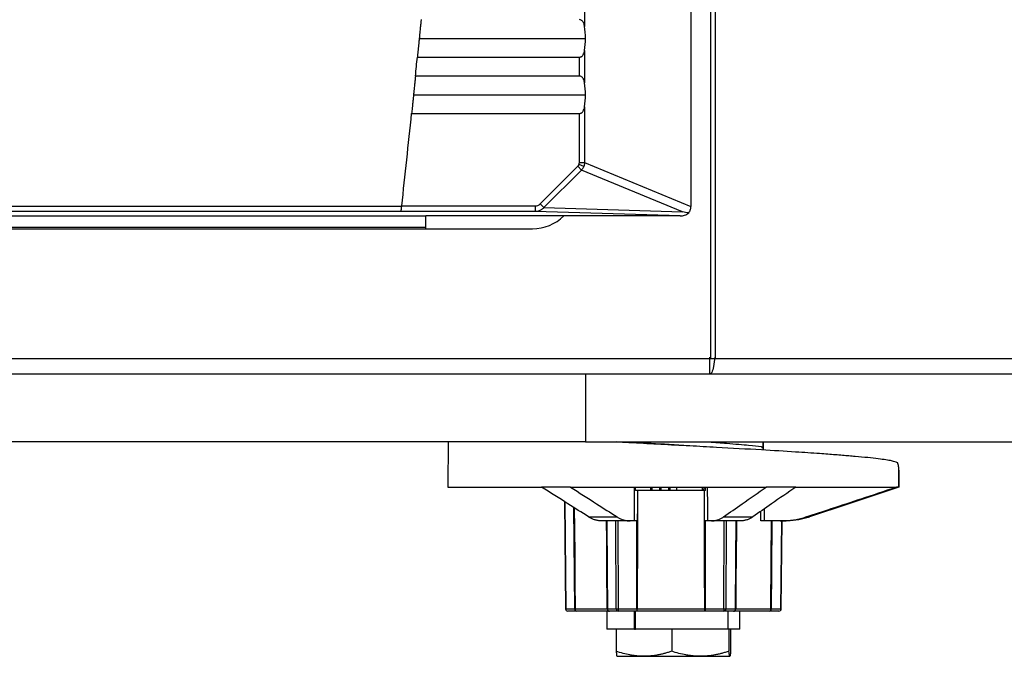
# Model space of a CAD drawing. Header units: millimetres. Extents: x 0 to 2794, y 0 to 2159.
# Tile 27 of 66: x 1221 to 1330, y 1215 to 1285. Entities that reach past the tile are written whole.
import ezdxf

# ---------------------------------------------------------------- set-up
doc = ezdxf.new("R2010")
doc.units = ezdxf.units.MM
doc.header["$LTSCALE"] = 10

msp = doc.modelspace()

# ---------------------------------------------------------------- linework, layer by layer
for p, q in [((1297.5, 1788.06), (1297.5, 1247.94)), ((1298.04, 1788.06), (1298.04, 1247.94)), ((1295.33, 1689.95), (1295.33, 1264.76)), ((1283.56, 1288.32), (1283.56, 1284.74)), ((1265.24, 1283.4), (1283.66, 1283.4)), ((1283.56, 1282.07), (1283.56, 1278.49)), ((1265.03, 1281.33), (1282.98, 1281.33)), ((1282.98, 1279.23), (1282.98, 1281.33)), ((1282.98, 1279.23), (1264.82, 1279.23)), ((1264.61, 1277.15), (1283.66, 1277.15)), ((1283.56, 1275.82), (1283.56, 1269.64)), ((1264.39, 1275.08), (1282.98, 1275.08)), ((1282.98, 1269.64), (1282.98, 1275.08)), ((1278.64, 1265.06), (1282.81, 1269.23)), ((1283.22, 1268.82), (1279.04, 1264.65)), ((1282.81, 1269.23), (1283.22, 1268.82)), ((1283.46, 1269.2), (1282.94, 1269.42)), ((1282.98, 1269.64), (1283.56, 1269.64)), ((1294.41, 1264.19), (1283.22, 1268.82)), ((1283.56, 1269.64), (1295.33, 1264.76)), ((957.24, 1264.83), (1263.3, 1264.83)), ((1263.3, 1264.84), (1278.09, 1264.84)), ((1278.09, 1264.84), (1278.09, 1264.22)), ((1278.64, 1265.06), (1279.04, 1264.65)), ((1279.04, 1264.65), (1294.41, 1264.19)), ((1263.23, 1264.21), (957.31, 1264.21)), ((1265.94, 1263.69), (1118.35, 1263.69)), ((1278.09, 1264.22), (1263.23, 1264.22)), ((1263.23, 1264.22), (1263.23, 1264.21)), ((1265.97, 1263.72), (1265.94, 1263.69)), ((1294.13, 1263.74), (1265.98, 1263.74)), ((1294.13, 1263.74), (1278.09, 1264.22)), ((1117.77, 1262.31), (1277.77, 1262.31)), ((1265.94, 1262.44), (1118.35, 1262.44)), ((1265.94, 1262.44), (1265.94, 1262.31)), ((923.04, 1247.94), (1297.5, 1247.94)), ((1297.5, 1247.94), (1298.04, 1247.94)), ((1298.04, 1247.94), (1480.94, 1247.94)), ((1283.65, 1246.19), (936.89, 1246.19)), ((1283.65, 1246.19), (1283.65, 1238.69)), ((1470.78, 1246.19), (1283.65, 1246.19)), ((1283.65, 1238.69), (936.89, 1238.69)), ((1268.44, 1238.69), (1268.39, 1233.69)), ((1283.65, 1238.69), (1470.78, 1238.69)), ((1303.36, 1237.79), (1303.35, 1238.69)), ((1303.35, 1238.69), (1303.36, 1237.79)), ((1318.37, 1235.55), (1318.39, 1233.69)), ((1268.39, 1233.69), (1278.79, 1233.69)), ((1281.99, 1233.69), (1278.79, 1233.69)), ((1281.99, 1233.69), (1303.66, 1233.69)), ((1289.21, 1233.31), (1289.2, 1233.69)), ((1290.9, 1233.31), (1289.21, 1233.31)), ((1290.9, 1233.31), (1290.91, 1233.69)), ((1290.93, 1233.31), (1290.9, 1233.31)), ((1290.93, 1233.31), (1290.93, 1233.69)), ((1291.05, 1233.31), (1290.93, 1233.31)), ((1291.05, 1233.31), (1291.05, 1233.69)), ((1291.9, 1233.31), (1291.05, 1233.31)), ((1291.9, 1233.31), (1291.9, 1233.69)), ((1291.93, 1233.31), (1291.9, 1233.31)), ((1291.93, 1233.31), (1291.93, 1233.69)), ((1292.05, 1233.31), (1291.93, 1233.31)), ((1292.05, 1233.31), (1292.04, 1233.69)), ((1292.89, 1233.31), (1292.05, 1233.31)), ((1292.89, 1233.31), (1292.89, 1233.69)), ((1292.92, 1233.31), (1292.89, 1233.31)), ((1292.92, 1233.31), (1292.92, 1233.69)), ((1293.04, 1233.31), (1292.92, 1233.31)), ((1293.04, 1233.31), (1293.04, 1233.69)), ((1293.79, 1233.31), (1293.04, 1233.31)), ((1293.79, 1233.31), (1293.78, 1233.69)), ((1296.63, 1233.31), (1293.79, 1233.31)), ((1296.63, 1233.31), (1296.63, 1233.69)), ((1296.76, 1233.69), (1296.75, 1233.31)), ((1296.95, 1233.31), (1296.75, 1233.31)), ((1296.95, 1233.31), (1296.95, 1233.69)), ((1296.95, 1233.31), (1296.95, 1233.69)), ((1306.96, 1233.69), (1303.66, 1233.69)), ((1306.96, 1233.69), (1318.11, 1233.69)), ((1318.39, 1233.69), (1318.11, 1233.69)), ((1318.39, 1233.69), (1318.39, 1233.69)), ((1281.33, 1232.08), (1281.45, 1220.19)), ((1281.36, 1232.06), (1281.48, 1220.19)), ((1303.07, 1229.94), (1303.07, 1231.01)), ((1303.47, 1231.28), (1303.47, 1229.94)), ((1284, 1230.39), (1287.15, 1230.39)), ((1288.61, 1229.94), (1285.46, 1229.94)), ((1287.07, 1220.19), (1287.02, 1229.94)), ((1287.23, 1229.94), (1287.28, 1220.19)), ((1289.08, 1229.94), (1288.61, 1229.94)), ((1297.6, 1229.94), (1297.17, 1229.94)), ((1300.84, 1229.94), (1297.6, 1229.94)), ((1298.94, 1230.39), (1302.18, 1230.39)), ((1298.98, 1220.19), (1299.03, 1229.94)), ((1299.25, 1229.94), (1299.2, 1220.19)), ((1305.24, 1229.94), (1303.47, 1229.94)), ((1305.72, 1229.94), (1305.24, 1229.94)), ((1305.3, 1220.19), (1305.4, 1229.94)), ((1305.34, 1220.19), (1305.44, 1229.94)), ((1308.08, 1230.39), (1308.49, 1230.39)), ((1308.49, 1230.39), (1308.49, 1230.39)), ((1281.45, 1220.19), (1281.45, 1220.19)), ((1281.48, 1220.19), (1282.46, 1220.19)), ((1282.68, 1219.94), (1281.7, 1219.94)), ((1282.5, 1220.19), (1286.07, 1220.19)), ((1286.31, 1219.94), (1282.68, 1219.94)), ((1286.02, 1219.94), (1286.02, 1217.94)), ((1286.09, 1220.19), (1287.07, 1220.19)), ((1287.29, 1219.94), (1286.31, 1219.94)), ((1287.28, 1220.19), (1289.34, 1220.19)), ((1289.34, 1219.94), (1287.29, 1219.94)), ((1289.08, 1217.94), (1289.08, 1219.94)), ((1289.21, 1217.94), (1289.21, 1219.94)), ((1296.94, 1219.94), (1289.34, 1219.94)), ((1289.4, 1220.19), (1296.87, 1220.19)), ((1296.93, 1220.19), (1298.98, 1220.19)), ((1298.99, 1219.94), (1296.94, 1219.94)), ((1300.06, 1219.94), (1298.99, 1219.94)), ((1299.2, 1220.19), (1300.27, 1220.19)), ((1299.47, 1217.94), (1299.47, 1219.94)), ((1304.02, 1219.94), (1300.06, 1219.94)), ((1300.3, 1220.19), (1304.19, 1220.19)), ((1300.77, 1217.94), (1300.77, 1219.94)), ((1305.09, 1219.94), (1304.02, 1219.94)), ((1304.23, 1220.19), (1305.3, 1220.19)), ((1289.08, 1217.94), (1286.02, 1217.94)), ((1287.06, 1217.94), (1287.06, 1215.5)), ((1289.08, 1217.94), (1289.21, 1217.94)), ((1299.47, 1217.94), (1289.21, 1217.94)), ((1293.21, 1217.94), (1293.21, 1215.5)), ((1300.77, 1217.94), (1299.47, 1217.94)), ((1299.55, 1217.94), (1299.55, 1215.5)), ((1299.73, 1217.94), (1299.73, 1215.5)), ((1287.15, 1214.94), (1290.13, 1214.94)), ((1290.13, 1214.94), (1296.38, 1214.94)), ((1296.38, 1214.94), (1299.64, 1214.94)), ((1299.64, 1214.94), (1299.64, 1214.94))]:
    msp.add_line(p, q)
at = {"flags": 128}
for points in [[(1265.98, 1263.72), (1265.98, 1263.72), (1265.98, 1263.73)], [(1318.39, 1233.7), (1318.38, 1234.57), (1318.37, 1235.26)], [(1289.08, 1229.94), (1289.09, 1232.04), (1289.1, 1233.69)], [(1289.41, 1233.31), (1289.41, 1231.59), (1289.4, 1229.94)], [(1289.41, 1233.31), (1289.41, 1229.1), (1289.41, 1226.13), (1289.4, 1223.16), (1289.4, 1220.19)], [(1296.86, 1229.94), (1296.85, 1232.04), (1296.85, 1233.31)], [(1296.87, 1220.19), (1296.86, 1224.78), (1296.86, 1227.75), (1296.85, 1230.72), (1296.85, 1233.31)], [(1297.15, 1233.69), (1297.16, 1231.59), (1297.17, 1229.94)], [(1318.36, 1233.68), (1312.83, 1231.83), (1308.49, 1230.39)], [(1282.46, 1220.19), (1282.41, 1227.75), (1282.38, 1231.41)], [(1282.42, 1231.39), (1282.43, 1229.1), (1282.46, 1226.13), (1282.48, 1223.16), (1282.5, 1220.19)], [(1286.07, 1220.19), (1286.03, 1224.78), (1286.01, 1227.75), (1285.99, 1229.94)], [(1286.01, 1229.94), (1286.06, 1224.48), (1286.09, 1220.19)], [(1289.34, 1220.19), (1289.34, 1225.65), (1289.34, 1229.94)], [(1296.92, 1229.94), (1296.92, 1224.48), (1296.93, 1220.19)], [(1300.27, 1220.19), (1300.31, 1225.65), (1300.35, 1229.94)], [(1300.38, 1229.94), (1300.37, 1229.1), (1300.34, 1226.13), (1300.32, 1223.16), (1300.3, 1220.19)], [(1304.19, 1220.19), (1304.23, 1225.65), (1304.26, 1229.94)], [(1304.3, 1229.94), (1304.26, 1224.48), (1304.23, 1220.19)], [(1296.94, 1219.94), (1296.92, 1219.94), (1296.91, 1219.96), (1296.9, 1219.98), (1296.89, 1220.01), (1296.88, 1220.05), (1296.87, 1220.09), (1296.87, 1220.14), (1296.87, 1220.19)]]:
    msp.add_lwpolyline(points, dxfattribs=at)
for centre, radius, start, end in [((-604.3, 1469.23), 1878.75, 354.19569, 354.26019), ((-604.3, 1469.23), 1878.75, 353.75454, 354.06859), ((1277.77, 1267.31), 5, 270, 314.3256), ((1281.7, 1220.19), 0.25, 180.5772, 270), ((1281.58, 1209.29), 10.9, 90.5544, 90.7143), ((1281.71, 1220.17), 0.236, 176.9898, 266.0956), ((1282.48, 1229.91), 9.72, 269.8869, 270.1131), ((1282.7, 1220.17), 0.236, 176.9898, 266.0956), ((1282.72, 1220.16), 0.223, 172.7751, 259.5662), ((1286.08, 1223.75), 3.56, 269.8114, 270.1886), ((1286.31, 1220.18), 0.247, 179.6923, 269.1883), ((1286.33, 1220.17), 0.236, 176.9898, 266.0956), ((1287.18, 1236.45), 16.27, 269.6244, 270.3756), ((1287.31, 1220.17), 0.236, 176.9898, 266.0956), ((1289.74, 1220.12), 2.46, 178.5634, 184.3505), ((1291.79, 1220.12), 2.46, 178.5634, 184.3505), ((1289.09, 1220.13), 0.313, 322.709, 10.6921), ((1289.37, 1248.13), 27.95, 269.9335, 270.0665), ((1296.9, 1247.76), 27.58, 269.933, 270.067), ((1299.38, 1220.12), 2.46, 178.5634, 184.3505), ((1299.09, 1237.51), 17.33, 269.6369, 270.3631), ((1301.44, 1220.12), 2.46, 178.5634, 184.3505), ((1298.97, 1220.17), 0.233, 274.8411, 3.7269), ((1300.04, 1220.17), 0.233, 274.8411, 3.7269), ((1300.05, 1220.18), 0.245, 271.2079, 0.6858), ((1300.28, 1224.76), 4.57, 269.834, 270.166), ((1303.97, 1220.15), 0.222, 282.2663, 8.1246), ((1304, 1220.17), 0.233, 274.8411, 3.7269), ((1304.21, 1231.29), 11.1, 269.8942, 270.1058), ((1305.09, 1220.19), 0.25, 270, 359.4228), ((1305.07, 1220.17), 0.233, 274.8411, 3.7269), ((1305.43, 1231.46), 11.28, 269.3813, 269.5678)]:
    msp.add_arc(centre, radius, start, end)
for points, knots in [([(1265.44, 1285.48), (1265.44, 1285.42), (1265.43, 1285.3), (1265.41, 1285.12), (1265.39, 1284.92), (1265.37, 1284.71), (1265.34, 1284.47), (1265.31, 1284.18), (1265.28, 1283.82), (1265.25, 1283.55), (1265.24, 1283.4)], [0, 0, 0, 0, 0.0921911, 0.1883095, 0.2883556, 0.3923301, 0.5002333, 0.6346929, 0.8012865, 1, 1, 1, 1]), ([(1283.56, 1284.74), (1283.55, 1284.78), (1283.53, 1284.87), (1283.5, 1285), (1283.45, 1285.11), (1283.4, 1285.22), (1283.33, 1285.31), (1283.23, 1285.4), (1283.12, 1285.46), (1283.03, 1285.47), (1282.98, 1285.48)], [0, 0, 0, 0, 0.141663, 0.271565, 0.390457, 0.499316, 0.630916, 0.749123, 0.878286, 1, 1, 1, 1]), ([(1265.24, 1283.4), (1265.23, 1283.33), (1265.22, 1283.2), (1265.2, 1283.01), (1265.18, 1282.84), (1265.17, 1282.68), (1265.15, 1282.55), (1265.14, 1282.43), (1265.12, 1282.23), (1265.09, 1281.96), (1265.06, 1281.63), (1265.04, 1281.43), (1265.03, 1281.33)], [0, 0, 0, 0, 0.095077, 0.182268, 0.261572, 0.332988, 0.396518, 0.45216, 0.499913, 0.678997, 0.845692, 1, 1, 1, 1]), ([(1282.98, 1281.33), (1283, 1281.33), (1283.05, 1281.33), (1283.11, 1281.35), (1283.18, 1281.38), (1283.25, 1281.42), (1283.33, 1281.49), (1283.42, 1281.62), (1283.51, 1281.82), (1283.54, 1281.98), (1283.56, 1282.07)], [0, 0, 0, 0, 0.06087, 0.121652, 0.184319, 0.250676, 0.369054, 0.500989, 0.728481, 1, 1, 1, 1]), ([(1264.82, 1279.23), (1264.81, 1279.17), (1264.8, 1279.05), (1264.78, 1278.87), (1264.76, 1278.67), (1264.74, 1278.46), (1264.72, 1278.22), (1264.69, 1277.93), (1264.65, 1277.57), (1264.62, 1277.3), (1264.61, 1277.15)], [0, 0, 0, 0, 0.0921718, 0.1882805, 0.2883268, 0.3923112, 0.5002341, 0.6345596, 0.8011531, 1, 1, 1, 1]), ([(1283.56, 1278.49), (1283.55, 1278.53), (1283.53, 1278.62), (1283.5, 1278.75), (1283.45, 1278.86), (1283.4, 1278.97), (1283.33, 1279.06), (1283.23, 1279.15), (1283.12, 1279.21), (1283.03, 1279.22), (1282.98, 1279.23)], [0, 0, 0, 0, 0.141663, 0.271565, 0.390457, 0.499316, 0.630916, 0.749123, 0.878286, 1, 1, 1, 1]), ([(1264.61, 1277.15), (1264.6, 1277.08), (1264.59, 1276.95), (1264.57, 1276.76), (1264.55, 1276.59), (1264.53, 1276.43), (1264.52, 1276.3), (1264.51, 1276.18), (1264.49, 1275.98), (1264.46, 1275.71), (1264.42, 1275.38), (1264.4, 1275.18), (1264.39, 1275.08)], [0, 0, 0, 0, 0.094954, 0.182063, 0.261327, 0.332743, 0.396314, 0.452037, 0.499913, 0.678976, 0.845671, 1, 1, 1, 1]), ([(1282.98, 1275.08), (1283, 1275.08), (1283.05, 1275.08), (1283.11, 1275.1), (1283.18, 1275.13), (1283.25, 1275.17), (1283.33, 1275.24), (1283.42, 1275.37), (1283.51, 1275.57), (1283.54, 1275.73), (1283.56, 1275.82)], [0, 0, 0, 0, 0.0608704, 0.1216521, 0.1843187, 0.2506761, 0.3690545, 0.5009893, 0.7284807, 1, 1, 1, 1]), ([(1283.46, 1269.2), (1283.45, 1269.16), (1283.42, 1269.1), (1283.36, 1269), (1283.29, 1268.91), (1283.24, 1268.85), (1283.22, 1268.82)], [0, 0, 0, 0, 0.247693, 0.496855, 0.747591, 1, 1, 1, 1]), ([(1283.56, 1269.64), (1283.55, 1269.6), (1283.55, 1269.52), (1283.53, 1269.41), (1283.5, 1269.3), (1283.48, 1269.23), (1283.46, 1269.2)], [0, 0, 0, 0, 0.252409, 0.503145, 0.752307, 1, 1, 1, 1]), ([(1263.23, 1264.22), (1263.23, 1264.22), (1263.23, 1264.22), (1263.23, 1264.24), (1263.24, 1264.27), (1263.24, 1264.32), (1263.25, 1264.4), (1263.26, 1264.49), (1263.27, 1264.6), (1263.29, 1264.72), (1263.3, 1264.8), (1263.3, 1264.84)], [0, 0, 0, 0, 0.082609, 0.165706, 0.250711, 0.374386, 0.499848, 0.62236, 0.749182, 0.874472, 1, 1, 1, 1]), ([(1278.09, 1264.84), (1278.19, 1264.84), (1278.3, 1264.86), (1278.49, 1264.93), (1278.57, 1264.99), (1278.64, 1265.06)], [0, 0, 0, 0, 0.5, 0.5, 1, 1, 1, 1]), ([(1279.04, 1264.65), (1279.02, 1264.62), (1278.96, 1264.55), (1278.86, 1264.47), (1278.74, 1264.39), (1278.59, 1264.31), (1278.38, 1264.24), (1278.2, 1264.22), (1278.09, 1264.22)], [0, 0, 0, 0, 0.115235, 0.236478, 0.363773, 0.497157, 0.712815, 1, 1, 1, 1]), ([(1295.1, 1264.06), (1295.17, 1264.16), (1295.23, 1264.27), (1295.31, 1264.51), (1295.33, 1264.63), (1295.33, 1264.76)], [0, 0, 0, 0, 0.5, 0.5, 1, 1, 1, 1]), ([(1265.94, 1263.69), (1265.94, 1263.69), (1265.94, 1263.68), (1265.93, 1263.64), (1265.93, 1263.61), (1265.93, 1263.51), (1265.93, 1263.44), (1265.93, 1263.26), (1265.93, 1263.16), (1265.93, 1262.95), (1265.93, 1262.85), (1265.93, 1262.68), (1265.93, 1262.61), (1265.93, 1262.51), (1265.93, 1262.48), (1265.94, 1262.44), (1265.94, 1262.44), (1265.94, 1262.44)], [0, 0, 0, 0, 0.125, 0.125, 0.25, 0.25, 0.375, 0.375, 0.5, 0.5, 0.625, 0.625, 0.75, 0.75, 0.875, 0.875, 1, 1, 1, 1]), ([(1294.13, 1263.74), (1294.3, 1263.74), (1294.48, 1263.76), (1294.81, 1263.87), (1294.97, 1263.96), (1295.1, 1264.06)], [0, 0, 0, 0, 0.5, 0.5, 1, 1, 1, 1]), ([(1297.43, 1246.19), (1297.43, 1246.26), (1297.44, 1246.41), (1297.44, 1247.24), (1297.45, 1247.93), (1297.45, 1248.1)], [0, 0, 0, 0, 0.411809, 0.856996, 1, 1, 1, 1]), ([(1297.98, 1248.09), (1297.94, 1247.72), (1297.86, 1246.97), (1297.65, 1246.32), (1297.5, 1246.23), (1297.43, 1246.19)], [0, 0, 0, 0, 0.327592, 0.676891, 1, 1, 1, 1]), ([(1318.23, 1236.39), (1318.05, 1236.46), (1317.65, 1236.6), (1316.13, 1236.83), (1314.34, 1237.01), (1312.85, 1237.14), (1312.13, 1237.2), (1311.34, 1237.26), (1310.5, 1237.33), (1309.08, 1237.43), (1306.71, 1237.59), (1302.92, 1237.82), (1298.91, 1238.04), (1295.13, 1238.25), (1292.04, 1238.41), (1289.3, 1238.56), (1287.68, 1238.65), (1287.06, 1238.69)], [0, 0, 0, 0, 0.085974, 0.188111, 0.306386, 0.332025, 0.358312, 0.385247, 0.41283, 0.441061, 0.518204, 0.617646, 0.739343, 0.808643, 0.88352, 0.954816, 1, 1, 1, 1]), ([(1294.55, 1238.28), (1293.84, 1238.33), (1291.88, 1238.46), (1289.72, 1238.6), (1288.67, 1238.68), (1288.63, 1238.69)], [0, 0, 0, 0, 0.354996, 0.976852, 1, 1, 1, 1]), ([(1297.34, 1238.69), (1298.01, 1238.64), (1299.77, 1238.51), (1301.96, 1238.32), (1302.73, 1238.22), (1303.12, 1238.17)], [0, 0, 0, 0, 0.2306289, 0.6152805, 1, 1, 1, 1]), ([(1318.27, 1236.32), (1318.27, 1236.33), (1318.26, 1236.35), (1318.25, 1236.37), (1318.24, 1236.39), (1318.24, 1236.39), (1318.23, 1236.39)], [0, 0, 0, 0, 0.251047, 0.50042, 0.749583, 1, 1, 1, 1]), ([(1318.37, 1235.55), (1318.37, 1235.57), (1318.37, 1235.61), (1318.37, 1235.67), (1318.36, 1235.73), (1318.36, 1235.79), (1318.36, 1235.83), (1318.36, 1235.84)], [0, 0, 0, 0, 0.165435, 0.330799, 0.498543, 0.750465, 1, 1, 1, 1]), ([(1318.37, 1235.26), (1318.37, 1235.28), (1318.37, 1235.33), (1318.37, 1235.41), (1318.37, 1235.48), (1318.37, 1235.52), (1318.37, 1235.55)], [0, 0, 0, 0, 0.25246, 0.50085, 0.74881, 1, 1, 1, 1]), ([(1284, 1230.39), (1283.24, 1230.87), (1281.5, 1231.97), (1279.77, 1233.07), (1278.79, 1233.69)], [0, 0, 0, 0, 0.4381871, 1, 1, 1, 1]), ([(1281.99, 1233.69), (1282.96, 1233.07), (1284.68, 1231.97), (1286.4, 1230.87), (1287.15, 1230.39)], [0, 0, 0, 0, 0.561813, 1, 1, 1, 1]), ([(1296.75, 1233.31), (1296.75, 1233.31), (1296.74, 1233.31), (1296.69, 1233.31), (1296.66, 1233.31), (1296.63, 1233.31)], [0, 0, 0, 0, 0.5, 0.5, 1, 1, 1, 1]), ([(1298.94, 1230.39), (1299.63, 1230.87), (1301.2, 1231.97), (1302.78, 1233.07), (1303.66, 1233.69)], [0, 0, 0, 0, 0.438187, 1, 1, 1, 1]), ([(1306.96, 1233.69), (1306.06, 1233.07), (1304.47, 1231.97), (1302.88, 1230.87), (1302.18, 1230.39)], [0, 0, 0, 0, 0.561813, 1, 1, 1, 1]), ([(1308.08, 1230.39), (1309.01, 1230.69), (1311.06, 1231.36), (1314.4, 1232.46), (1316.81, 1233.26), (1318.11, 1233.69)], [0, 0, 0, 0, 0.278287, 0.61162, 1, 1, 1, 1]), ([(1285.46, 1229.94), (1285.41, 1229.94), (1285.3, 1229.94), (1285.13, 1229.96), (1284.97, 1229.99), (1284.8, 1230.02), (1284.64, 1230.07), (1284.48, 1230.14), (1284.32, 1230.21), (1284.16, 1230.29), (1284.06, 1230.35), (1284, 1230.39)], [0, 0, 0, 0, 0.111985, 0.223424, 0.334456, 0.445221, 0.555861, 0.666517, 0.777332, 0.888446, 1, 1, 1, 1]), ([(1287.15, 1230.39), (1287.21, 1230.35), (1287.31, 1230.29), (1287.47, 1230.21), (1287.63, 1230.14), (1287.79, 1230.07), (1287.95, 1230.02), (1288.11, 1229.99), (1288.28, 1229.96), (1288.44, 1229.94), (1288.55, 1229.94), (1288.61, 1229.94)], [0, 0, 0, 0, 0.111554, 0.222668, 0.333483, 0.444139, 0.554779, 0.665544, 0.776576, 0.888015, 1, 1, 1, 1]), ([(1289.4, 1229.94), (1289.38, 1229.94), (1289.34, 1229.94), (1289.27, 1229.94), (1289.21, 1229.94), (1289.14, 1229.94), (1289.1, 1229.94), (1289.08, 1229.94)], [0, 0, 0, 0, 0.166236, 0.331938, 0.500209, 0.749818, 1, 1, 1, 1]), ([(1297.17, 1229.94), (1297.16, 1229.94), (1297.14, 1229.94), (1297.09, 1229.94), (1297.03, 1229.94), (1296.96, 1229.94), (1296.89, 1229.94), (1296.86, 1229.94)], [0, 0, 0, 0, 0.166198, 0.3319, 0.500209, 0.749861, 1, 1, 1, 1]), ([(1297.6, 1229.94), (1297.65, 1229.94), (1297.76, 1229.94), (1297.91, 1229.96), (1298.06, 1229.99), (1298.21, 1230.02), (1298.35, 1230.07), (1298.5, 1230.14), (1298.65, 1230.21), (1298.79, 1230.29), (1298.89, 1230.35), (1298.94, 1230.39)], [0, 0, 0, 0, 0.111985, 0.223424, 0.334456, 0.445221, 0.555861, 0.666517, 0.777332, 0.888446, 1, 1, 1, 1]), ([(1302.18, 1230.39), (1302.13, 1230.35), (1302.03, 1230.29), (1301.89, 1230.21), (1301.74, 1230.14), (1301.59, 1230.07), (1301.44, 1230.02), (1301.29, 1229.99), (1301.14, 1229.96), (1300.99, 1229.94), (1300.89, 1229.94), (1300.84, 1229.94)], [0, 0, 0, 0, 0.111554, 0.222668, 0.333483, 0.444139, 0.554779, 0.665544, 0.776576, 0.888015, 1, 1, 1, 1]), ([(1303.47, 1229.94), (1303.44, 1229.94), (1303.39, 1229.94), (1303.32, 1229.94), (1303.24, 1229.94), (1303.15, 1229.94), (1303.1, 1229.94), (1303.07, 1229.94)], [0, 0, 0, 0, 0.165771, 0.331243, 0.500258, 0.750528, 1, 1, 1, 1]), ([(1305.24, 1229.94), (1305.35, 1229.94), (1305.57, 1229.94), (1305.89, 1229.96), (1306.21, 1229.99), (1306.53, 1230.02), (1306.84, 1230.07), (1307.16, 1230.14), (1307.47, 1230.21), (1307.78, 1230.29), (1307.98, 1230.35), (1308.08, 1230.39)], [0, 0, 0, 0, 0.11237, 0.224108, 0.335347, 0.446224, 0.556876, 0.667442, 0.778059, 0.888865, 1, 1, 1, 1]), ([(1308.49, 1230.39), (1308.39, 1230.35), (1308.19, 1230.29), (1307.89, 1230.21), (1307.58, 1230.14), (1307.28, 1230.07), (1306.97, 1230.02), (1306.66, 1229.99), (1306.35, 1229.96), (1306.04, 1229.94), (1305.83, 1229.94), (1305.72, 1229.94)], [0, 0, 0, 0, 0.111778, 0.223057, 0.333977, 0.444682, 0.555316, 0.666021, 0.776942, 0.888221, 1, 1, 1, 1]), ([(1290.13, 1214.94), (1290.05, 1214.94), (1289.87, 1214.94), (1289.61, 1214.95), (1289.31, 1214.98), (1288.96, 1215.02), (1288.45, 1215.11), (1287.81, 1215.25), (1287.31, 1215.41), (1287.06, 1215.5)], [0, 0, 0, 0, 0.083507, 0.16699, 0.250907, 0.374974, 0.500396, 0.745107, 1, 1, 1, 1]), ([(1287.06, 1215.5), (1287.06, 1215.45), (1287.07, 1215.37), (1287.08, 1215.26), (1287.09, 1215.16), (1287.1, 1215.08), (1287.11, 1215.02), (1287.12, 1214.97), (1287.14, 1214.94), (1287.14, 1214.94), (1287.15, 1214.94)], [0, 0, 0, 0, 0.129574, 0.255868, 0.379582, 0.501514, 0.6267, 0.750694, 0.87563, 1, 1, 1, 1]), ([(1293.21, 1215.5), (1293.08, 1215.45), (1292.83, 1215.37), (1292.44, 1215.26), (1292.07, 1215.16), (1291.64, 1215.08), (1291.17, 1215), (1290.65, 1214.95), (1290.31, 1214.94), (1290.13, 1214.94)], [0, 0, 0, 0, 0.12912, 0.255064, 0.378521, 0.500279, 0.669226, 0.834676, 1, 1, 1, 1]), ([(1296.38, 1214.94), (1296.29, 1214.94), (1296.11, 1214.94), (1295.84, 1214.95), (1295.53, 1214.98), (1295.18, 1215.02), (1294.65, 1215.11), (1293.99, 1215.25), (1293.48, 1215.41), (1293.21, 1215.5)], [0, 0, 0, 0, 0.083507, 0.16699, 0.250907, 0.374974, 0.500396, 0.745107, 1, 1, 1, 1]), ([(1299.55, 1215.5), (1299.42, 1215.45), (1299.15, 1215.37), (1298.76, 1215.26), (1298.37, 1215.16), (1297.93, 1215.08), (1297.45, 1215), (1296.91, 1214.95), (1296.56, 1214.94), (1296.38, 1214.94)], [0, 0, 0, 0, 0.12912, 0.255064, 0.378521, 0.500279, 0.669226, 0.834676, 1, 1, 1, 1]), ([(1299.64, 1214.94), (1299.64, 1214.94), (1299.63, 1214.94), (1299.63, 1214.95), (1299.62, 1214.98), (1299.61, 1215.02), (1299.59, 1215.11), (1299.57, 1215.25), (1299.56, 1215.41), (1299.55, 1215.5)], [0, 0, 0, 0, 0.082925, 0.165885, 0.249328, 0.373311, 0.498519, 0.744136, 1, 1, 1, 1]), ([(1299.73, 1215.5), (1299.73, 1215.45), (1299.72, 1215.37), (1299.71, 1215.26), (1299.7, 1215.17), (1299.69, 1215.09), (1299.68, 1215.02), (1299.67, 1214.97), (1299.65, 1214.94), (1299.65, 1214.94), (1299.64, 1214.94)], [0, 0, 0, 0, 0.128585, 0.253942, 0.376752, 0.497793, 0.623814, 0.748816, 0.874802, 1, 1, 1, 1])]:
    msp.add_open_spline(points, degree=3, knots=knots)
for points in [[(1283.66, 1283.4), (1283.66, 1283.86), (1283.62, 1284.31), (1283.56, 1284.74)], [(1283.56, 1282.07), (1283.62, 1282.49), (1283.66, 1282.95), (1283.66, 1283.4)], [(1283.66, 1277.15), (1283.66, 1277.61), (1283.62, 1278.06), (1283.56, 1278.49)], [(1283.56, 1275.82), (1283.62, 1276.24), (1283.66, 1276.7), (1283.66, 1277.15)], [(1282.81, 1269.23), (1282.87, 1269.28), (1282.91, 1269.35), (1282.94, 1269.42)], [(1282.94, 1269.42), (1282.97, 1269.49), (1282.98, 1269.56), (1282.98, 1269.64)], [(1265.97, 1263.72), (1265.97, 1263.72), (1265.97, 1263.72), (1265.98, 1263.72)], [(1265.98, 1263.73), (1265.98, 1263.73), (1265.98, 1263.73), (1265.98, 1263.74)], [(1295.1, 1264.06), (1294.87, 1264.1), (1294.64, 1264.14), (1294.41, 1264.19)], [(1303.12, 1238.17), (1303.16, 1238.16), (1303.2, 1238.12), (1303.23, 1238.05)], [(1318.36, 1235.84), (1318.34, 1236), (1318.31, 1236.16), (1318.27, 1236.32)], [(1318.36, 1233.68), (1318.37, 1233.68), (1318.38, 1233.68), (1318.39, 1233.69)], [(1318.39, 1233.69), (1318.39, 1233.69), (1318.39, 1233.7), (1318.39, 1233.7)]]:
    msp.add_open_spline(points, degree=3)

doc.saveas('drawing.dxf')
